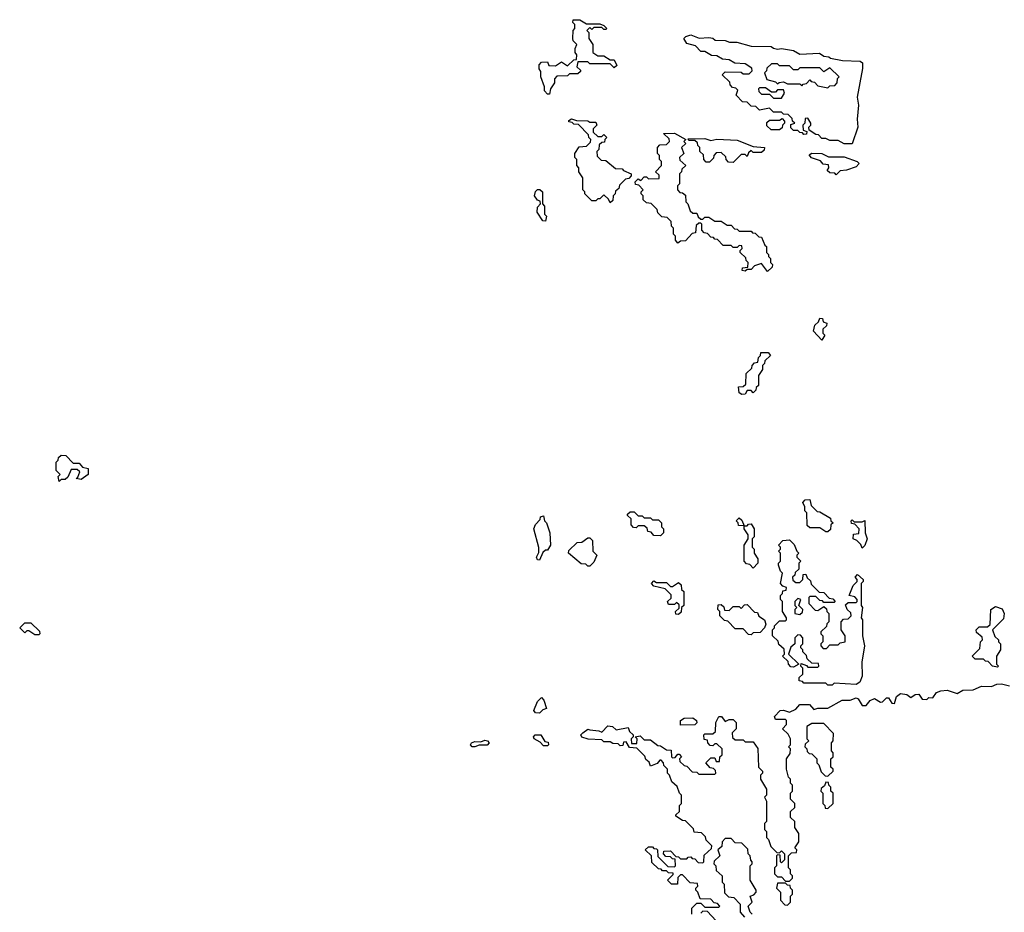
# Model space of a CAD drawing. Extents: x 2708302 to 2968450, y 494490 to 722710.
# Tile 149 of 256: x 2816910 to 2821789, y 673225 to 677648. Entities that reach past the tile are written whole.
import ezdxf

# ---------------------------------------------------------------- set-up
doc = ezdxf.new("R2010")
doc.units = 0

msp = doc.modelspace()

# ---------------------------------------------------------------- linework, layer by layer
at = {"layer": '0CON20XD'}
for points in [[(2819535, 677280), (2819525, 677280), (2819510, 677295), (2819510, 677315), (2819492.5, 677365), (2819491.7, 677391.7), (2819483.3, 677405), (2819484, 677425), (2819495, 677437.5), (2819525, 677440), (2819531.7, 677421.7), (2819565, 677420), (2819595, 677440), (2819625, 677420), (2819655, 677450), (2819668.3, 677451.7), (2819670, 677475), (2819662.5, 677485), (2819662.5, 677505), (2819670, 677525), (2819653, 677543), (2819650, 677555), (2819652.5, 677595), (2819660, 677605), (2819660, 677625), (2819650, 677635), (2819651.7, 677648.3), (2819685, 677647.5), (2819718.3, 677628.3), (2819785, 677627.5), (2819805, 677620), (2819820, 677605), (2819815, 677600), (2819805, 677600), (2819795, 677610), (2819755, 677610), (2819745, 677600), (2819735, 677610), (2819720, 677595), (2819730, 677585), (2819730, 677555), (2819750, 677525), (2819750, 677485), (2819775, 677470), (2819805, 677470), (2819835, 677450), (2819855, 677450), (2819868.3, 677421.7), (2819855, 677410), (2819835, 677430), (2819735, 677430), (2819725, 677440), (2819675, 677440), (2819670, 677415), (2819688.3, 677398.3), (2819688.3, 677391.7), (2819675, 677380), (2819635, 677380), (2819625, 677370), (2819571.7, 677368.3), (2819560, 677355), (2819560, 677335), (2819540, 677305), (2819535, 677280)], [(2821035, 677033.3), (2820995, 677033.3), (2820965, 677050), (2820925, 677050), (2820905, 677060), (2820885, 677060), (2820868.3, 677078.3), (2820855, 677080), (2820821.7, 677101.7), (2820820, 677115), (2820830, 677125), (2820830, 677135), (2820815, 677160), (2820801.7, 677158.3), (2820800, 677135), (2820790, 677125), (2820791.7, 677101.7), (2820810, 677095), (2820808.3, 677081.7), (2820795, 677080), (2820788.3, 677088.3), (2820775, 677090), (2820765, 677100), (2820745, 677100), (2820731.7, 677111.7), (2820731.7, 677128.3), (2820750, 677135), (2820740, 677145), (2820738.3, 677158.3), (2820718.3, 677178.3), (2820695, 677180), (2820685, 677190), (2820645, 677190), (2820625, 677210), (2820575, 677200), (2820558.3, 677218.3), (2820535, 677220), (2820515, 677240), (2820491.7, 677241.7), (2820460, 677275), (2820468.3, 677298.3), (2820458.3, 677308.3), (2820441.7, 677311.7), (2820430, 677325), (2820428.3, 677338.3), (2820390, 677375), (2820405, 677390), (2820485, 677387.5), (2820495, 677380), (2820525, 677380), (2820540, 677395), (2820538.3, 677408.3), (2820505, 677430), (2820453, 677433), (2820425, 677450), (2820393, 677453), (2820365, 677470), (2820338.3, 677471.7), (2820305, 677490), (2820285, 677490), (2820258.3, 677518.3), (2820215, 677530), (2820200, 677555), (2820210, 677565), (2820235, 677572.5), (2820277.5, 677557.5), (2820325, 677560), (2820345, 677556.2), (2820356.7, 677546.7), (2820405, 677546), (2820427, 677537), (2820463.8, 677536.2), (2820535, 677516.7), (2820633.8, 677516.2), (2820645, 677506.7), (2820665, 677502.5), (2820684.1, 677505.9), (2820745, 677496.2), (2820775, 677477.5), (2820873, 677483), (2820895, 677467.5), (2820920, 677465), (2820928.3, 677458.3), (2820986.7, 677446.7), (2821075, 677442.5), (2821085.8, 677435), (2821085.9, 677405.9), (2821060, 677265), (2821065.7, 677224.3), (2821059.2, 677155), (2821063.6, 677116.4), (2821035, 677033.3)], [(2820915, 677310), (2820925, 677320), (2820948.3, 677321.7), (2820960, 677335), (2820963, 677357), (2820970, 677365), (2820925, 677410), (2820895, 677390), (2820875, 677410), (2820775, 677410), (2820765, 677400), (2820745, 677400), (2820725, 677420), (2820675, 677420), (2820665, 677430), (2820635, 677430), (2820611.7, 677408.3), (2820610, 677395), (2820600, 677385), (2820611.7, 677351.7), (2820655, 677340), (2820665, 677330), (2820673, 677337), (2820695, 677340), (2820715, 677330), (2820775, 677330), (2820785, 677320), (2820791.7, 677328.3), (2820808.3, 677331.7), (2820825, 677350), (2820831.7, 677341.7), (2820848.3, 677338.3), (2820865, 677320), (2820915, 677310)], [(2820685, 677260), (2820700, 677285), (2820695, 677300), (2820665, 677300), (2820655, 677290), (2820635, 677290), (2820605, 677310), (2820575, 677310), (2820570, 677305), (2820571.7, 677291.7), (2820585, 677280), (2820625, 677280), (2820645, 677260), (2820685, 677260)], [(2819835, 676740), (2819828.3, 676758.3), (2819805, 676780), (2819785, 676760), (2819775, 676760), (2819765, 676750), (2819745, 676750), (2819710, 676785), (2819710, 676795), (2819700, 676805), (2819700, 676865), (2819680, 676895), (2819680, 676915), (2819670, 676925), (2819670, 676955), (2819660, 676965), (2819660, 676985), (2819681.7, 677018.3), (2819718.3, 677021.7), (2819738.3, 677041.7), (2819740, 677055), (2819730, 677065), (2819728.3, 677078.3), (2819678.3, 677128.3), (2819655, 677130), (2819648.3, 677138.3), (2819631.7, 677141.7), (2819631.7, 677148.3), (2819645, 677157.5), (2819668.3, 677148.3), (2819725, 677147.5), (2819735, 677140), (2819765, 677140), (2819770, 677125), (2819751.7, 677108.3), (2819751.7, 677091.7), (2819775, 677070), (2819795, 677070), (2819805, 677080), (2819820, 677065), (2819810, 677055), (2819808.3, 677041.7), (2819795, 677040), (2819781.7, 677028.3), (2819780, 677005), (2819770, 676995), (2819771.7, 676971.7), (2819791.7, 676951.7), (2819815, 676950), (2819861.7, 676911.7), (2819895, 676910), (2819901.7, 676901.7), (2819940, 676885), (2819940, 676875), (2819928.3, 676861.7), (2819911.7, 676858.3), (2819881.7, 676828.3), (2819878.3, 676811.7), (2819861.7, 676798.3), (2819860, 676785), (2819850, 676775), (2819848.3, 676751.7), (2819835, 676740)], [(2820675, 677102.5), (2820633, 677103), (2820611.7, 677121.7), (2820611.7, 677138.3), (2820625, 677150), (2820675, 677150), (2820688.3, 677158.3), (2820700, 677145), (2820700, 677135), (2820690, 677125), (2820688.3, 677111.7), (2820675, 677102.5)], [(2820615, 676400), (2820585, 676440), (2820551.7, 676428.3), (2820535, 676410), (2820515, 676410), (2820505, 676402.5), (2820490, 676405), (2820491.7, 676418.3), (2820518.3, 676421.7), (2820520, 676445), (2820510, 676455), (2820508.3, 676468.3), (2820480, 676495), (2820480, 676505), (2820490, 676515), (2820488.3, 676528.3), (2820475, 676530), (2820465, 676520), (2820445, 676520), (2820435, 676530), (2820395, 676530), (2820368.3, 676558.3), (2820355, 676560), (2820348.3, 676568.3), (2820335, 676570), (2820318.3, 676588.3), (2820301.7, 676591.7), (2820290, 676605), (2820290, 676635), (2820285, 676640), (2820275, 676640), (2820261.7, 676628.3), (2820258.3, 676591.7), (2820241.7, 676588.3), (2820208.3, 676551.7), (2820185, 676550), (2820171.7, 676541.7), (2820160, 676555), (2820160, 676575), (2820150, 676585), (2820150, 676615), (2820140, 676625), (2820138.3, 676648.3), (2820118.3, 676668.3), (2820091.7, 676671.7), (2820071.7, 676691.7), (2820068.3, 676708.3), (2820038.3, 676738.3), (2820015, 676740), (2820000, 676755), (2820000, 676775), (2819990, 676785), (2819990, 676795), (2820000, 676805), (2819978.3, 676828.3), (2819961.7, 676831.7), (2819960, 676845), (2819975, 676860), (2819988.3, 676851.7), (2820005, 676870), (2820015, 676870), (2820025, 676860), (2820078.3, 676861.7), (2820078.3, 676878.3), (2820060, 676895), (2820090, 676925), (2820090, 676945), (2820080, 676955), (2820080, 676975), (2820070, 676985), (2820070, 677015), (2820081.7, 677028.3), (2820115, 677030), (2820130, 677045), (2820128.3, 677058.3), (2820100, 677085), (2820155, 677086.2), (2820210, 677055), (2820200, 677045), (2820210, 677035), (2820190, 677015), (2820200, 676985), (2820180, 676965), (2820181.7, 676951.7), (2820210, 676925), (2820191.7, 676908.3), (2820190, 676895), (2820180, 676885), (2820180, 676835), (2820170, 676825), (2820170, 676805), (2820181.7, 676791.7), (2820195, 676790), (2820208.3, 676778.3), (2820210, 676745), (2820220, 676735), (2820231.7, 676701.7), (2820245, 676690), (2820265, 676690), (2820271.7, 676671.7), (2820285, 676660), (2820295, 676660), (2820305, 676670), (2820325, 676670), (2820355, 676650), (2820385, 676650), (2820415, 676630), (2820435, 676630), (2820451.7, 676611.7), (2820465, 676610), (2820475, 676600), (2820535, 676600), (2820541.7, 676591.7), (2820555, 676590), (2820571.7, 676571.7), (2820585, 676570), (2820601.7, 676531.7), (2820610, 676525), (2820610, 676495), (2820620, 676485), (2820620, 676475), (2820630, 676465), (2820630, 676445), (2820640, 676435), (2820638.3, 676421.7), (2820615, 676400)], [(2820445, 676940), (2820421.7, 676941.7), (2820410, 676955), (2820408.3, 676968.3), (2820385, 676990), (2820361.7, 676988.3), (2820350, 676975), (2820348.3, 676961.7), (2820328.3, 676941.7), (2820311.7, 676941.7), (2820300, 676955), (2820298.3, 676978.3), (2820280, 676995), (2820280, 677015), (2820270, 677025), (2820268.3, 677038.3), (2820255, 677050), (2820225, 677050), (2820221.7, 677058.3), (2820305, 677060), (2820335, 677050), (2820365, 677056.2), (2820465, 677050.8), (2820545, 677020), (2820600, 677015), (2820598.3, 677001.7), (2820585, 676990), (2820545, 676990), (2820535, 677000), (2820521.7, 676988.3), (2820515, 676970), (2820505, 676980), (2820485, 676980), (2820445, 676940)], [(2820955, 676880), (2820948.3, 676888.3), (2820925, 676890), (2820911.7, 676901.7), (2820920, 676915), (2820918.3, 676928.3), (2820891.7, 676931.7), (2820878.3, 676948.3), (2820833, 676963), (2820821.7, 676978.3), (2820835, 676986.7), (2820885, 676985.7), (2820918.3, 676968.3), (2820995, 676968), (2821060, 676945), (2821070, 676935), (2821055, 676920), (2821007, 676903), (2820975, 676900), (2820955, 676880)], [(2819515, 676650), (2819501.7, 676651.7), (2819473.8, 676695), (2819475, 676720), (2819490, 676735), (2819488.3, 676748.3), (2819475, 676753.3), (2819461.4, 676775), (2819465, 676797.5), (2819475, 676806.2), (2819486.7, 676806.7), (2819500, 676795), (2819500, 676735), (2819510, 676725), (2819510, 676685), (2819520, 676675), (2819515, 676650)], [(2820885, 676060), (2820842.5, 676105), (2820850, 676135), (2820868.3, 676151.7), (2820875, 676170), (2820888.3, 676168.3), (2820891.7, 676151.7), (2820910, 676145), (2820908.3, 676131.7), (2820890, 676115), (2820890, 676095), (2820900, 676085), (2820885, 676060)], [(2820488.3, 675791.7), (2820475, 675800), (2820471.7, 675828.3), (2820495, 675830), (2820508.3, 675841.7), (2820510, 675895), (2820538.3, 675921.7), (2820540, 675935), (2820551.7, 675948.3), (2820568.3, 675951.7), (2820570, 675975), (2820580, 675985), (2820581.7, 675998.3), (2820618.3, 675998.3), (2820630, 675985), (2820601.7, 675958.3), (2820600, 675945), (2820590, 675935), (2820590, 675915), (2820570, 675885), (2820570, 675835), (2820560, 675825), (2820558.3, 675811.7), (2820545, 675800), (2820535, 675810), (2820515, 675810), (2820505, 675792.5), (2820488.3, 675791.7)], [(2817105, 675360), (2817100, 675385), (2817110, 675395), (2817090, 675415), (2817090, 675455), (2817100, 675465), (2817101.7, 675478.3), (2817115, 675490), (2817138.3, 675488.3), (2817175, 675450), (2817205, 675450), (2817221.7, 675431.7), (2817250, 675425), (2817250, 675395), (2817215, 675370), (2817190, 675375), (2817198.3, 675381.7), (2817208.3, 675408.3), (2817195, 675420), (2817165, 675420), (2817148.3, 675381.7), (2817135, 675370), (2817115, 675370), (2817105, 675360)], [(2820915, 675110), (2820905, 675110), (2820875, 675130), (2820825, 675130), (2820811.7, 675141.7), (2820810, 675205), (2820800, 675215), (2820800, 675235), (2820790, 675255), (2820801.7, 675268.3), (2820825, 675270), (2820831.7, 675241.7), (2820861.7, 675211.7), (2820875, 675210), (2820928.3, 675178.3), (2820930, 675165), (2820940, 675155), (2820930, 675145), (2820928.3, 675121.7), (2820915, 675110)], [(2819485, 674970), (2819475, 674972.5), (2819470, 674985), (2819482.5, 675007.5), (2819483, 675033), (2819458, 675125), (2819465, 675146.7), (2819488.3, 675171.7), (2819490, 675185), (2819505, 675190), (2819510, 675165), (2819520, 675155), (2819537.5, 675105), (2819540, 675045), (2819525, 675020), (2819515, 675020), (2819501.7, 675008.3), (2819485, 674970)], [(2820085, 675090), (2820051.7, 675091.7), (2820038.3, 675108.3), (2820021.7, 675111.7), (2820018.3, 675128.3), (2820005, 675140), (2819975, 675140), (2819965, 675130), (2819951.7, 675131.7), (2819940, 675145), (2819940, 675175), (2819921.7, 675191.7), (2819921.7, 675198.3), (2819935, 675210), (2819955, 675210), (2819975, 675190), (2819995, 675190), (2820005, 675180), (2820035, 675180), (2820045, 675170), (2820075, 675170), (2820090, 675155), (2820090, 675135), (2820100, 675125), (2820100, 675105), (2820085, 675090)], [(2820545, 674930), (2820528.3, 674948.3), (2820511.7, 674951.7), (2820500, 674965), (2820500, 675045), (2820520, 675075), (2820520, 675095), (2820500, 675125), (2820500, 675140), (2820471.7, 675141.7), (2820470, 675155), (2820460, 675165), (2820475, 675180), (2820488.3, 675168.3), (2820500, 675140), (2820515, 675140), (2820521.7, 675148.3), (2820535, 675150), (2820550, 675125), (2820550, 675085), (2820540, 675075), (2820540, 675035), (2820550, 675025), (2820550, 675005), (2820567, 674977), (2820567.5, 674955), (2820545, 674930)], [(2821085, 675030), (2821078.3, 675048.3), (2821058.3, 675068.3), (2821040, 675075), (2821041.7, 675098.3), (2821068.3, 675101.7), (2821070, 675125), (2821048.3, 675148.3), (2821031.7, 675151.7), (2821030, 675165), (2821035, 675170), (2821045, 675160), (2821085, 675160), (2821097, 675167), (2821100, 675105), (2821110, 675075), (2821097, 675043), (2821085, 675030)], [(2819735, 674940), (2819725, 674940), (2819715, 674950), (2819691.7, 674951.7), (2819630, 675005), (2819631.7, 675018.3), (2819671.7, 675058.3), (2819695, 675060), (2819725, 675080), (2819735, 675080), (2819748.3, 675068.3), (2819750, 675015), (2819770, 674995), (2819755, 674960), (2819735, 674940)], [(2820935, 674350), (2820915, 674350), (2820905, 674360), (2820795, 674360), (2820788.3, 674368.3), (2820771.7, 674371.7), (2820771.7, 674388.3), (2820790, 674405), (2820790, 674435), (2820780, 674445), (2820781.7, 674458.3), (2820808.3, 674448.3), (2820815, 674440), (2820865, 674440), (2820870, 674445), (2820868.3, 674458.3), (2820835, 674460), (2820811.7, 674481.7), (2820808.3, 674498.3), (2820790, 674515), (2820790, 674525), (2820780, 674535), (2820780, 674545), (2820790, 674555), (2820790, 674585), (2820778.3, 674598.3), (2820765, 674600), (2820750, 674585), (2820750, 674555), (2820731.7, 674538.3), (2820720, 674505), (2820770, 674455), (2820745, 674440), (2820731.7, 674441.7), (2820720, 674455), (2820718.3, 674468.3), (2820690, 674495), (2820700, 674505), (2820698.3, 674528.3), (2820671.7, 674551.7), (2820668.3, 674568.3), (2820640, 674595), (2820640, 674625), (2820650, 674635), (2820650, 674645), (2820675, 674670), (2820705, 674670), (2820710, 674675), (2820710, 674685), (2820690, 674715), (2820690, 674765), (2820680, 674775), (2820680, 674795), (2820690, 674805), (2820691.7, 674818.3), (2820708.3, 674821.7), (2820710, 674835), (2820691.7, 674841.7), (2820680, 674855), (2820690, 674905), (2820680, 674915), (2820670, 674945), (2820670, 674955), (2820680, 674965), (2820680, 675005), (2820670, 675015), (2820680, 675025), (2820680, 675035), (2820670, 675045), (2820691.7, 675068.3), (2820725, 675070), (2820748.3, 675048.3), (2820760, 675015), (2820770, 675005), (2820760, 674995), (2820760, 674985), (2820780, 674965), (2820770, 674955), (2820770, 674925), (2820751.7, 674908.3), (2820750, 674895), (2820740, 674885), (2820741.7, 674871.7), (2820755, 674860), (2820775, 674860), (2820790, 674875), (2820791.7, 674898.3), (2820805, 674900), (2820811.7, 674881.7), (2820828.3, 674868.3), (2820831.7, 674851.7), (2820871.7, 674811.7), (2820895, 674810), (2820921.7, 674781.7), (2820938.3, 674778.3), (2820950, 674765), (2820945, 674760), (2820895, 674760), (2820888.3, 674768.3), (2820875, 674770), (2820855, 674790), (2820825, 674790), (2820820, 674785), (2820820, 674755), (2820851.7, 674721.7), (2820865, 674720), (2820895, 674740), (2820908.3, 674728.3), (2820910, 674715), (2820920, 674705), (2820920, 674665), (2820910, 674655), (2820908.3, 674641.7), (2820880, 674615), (2820880, 674605), (2820890, 674595), (2820890, 674565), (2820880, 674555), (2820880, 674545), (2820891.7, 674531.7), (2820908.3, 674531.7), (2820925, 674550), (2820965, 674550), (2820975, 674560), (2821000, 674565), (2821000, 674595), (2820980, 674625), (2820980, 674665), (2820991.7, 674678.3), (2821015, 674680), (2821030, 674695), (2821028.3, 674708.3), (2821010, 674725), (2821001.7, 674748.3), (2821015, 674760), (2821055, 674760), (2821060, 674765), (2821060, 674775), (2821048.3, 674788.3), (2821020, 674795), (2821040, 674845), (2821060, 674865), (2821060, 674875), (2821050, 674885), (2821061.7, 674898.3), (2821090, 674875), (2821090, 674865), (2821080, 674855), (2821080, 674745), (2821086.7, 674735), (2821080, 674685), (2821086.7, 674675), (2821086.2, 674595), (2821095.8, 674545), (2821083.3, 674465), (2821083.8, 674395), (2821073.3, 674365), (2821055, 674354), (2820945, 674360), (2820935, 674350)], [(2820175, 674700), (2820161.7, 674701.7), (2820160, 674715), (2820178.3, 674731.7), (2820178.3, 674748.3), (2820165, 674760), (2820155, 674750), (2820125, 674750), (2820120, 674765), (2820138.3, 674781.7), (2820138.3, 674798.3), (2820108.3, 674828.3), (2820051.7, 674841.7), (2820040, 674855), (2820051.7, 674868.3), (2820065, 674860), (2820115, 674860), (2820135, 674840), (2820145, 674840), (2820175, 674860), (2820188.3, 674848.3), (2820190, 674825), (2820200, 674815), (2820200, 674745), (2820190, 674735), (2820188.3, 674711.7), (2820175, 674700)], [(2820775, 674700), (2820788.3, 674711.7), (2820790, 674725), (2820770, 674745), (2820780, 674775), (2820765, 674780), (2820750, 674765), (2820750, 674745), (2820760, 674735), (2820750, 674725), (2820750, 674705), (2820775, 674700)], [(2820535, 674600), (2820521.7, 674601.7), (2820495, 674630), (2820455, 674630), (2820418.3, 674668.3), (2820401.7, 674671.7), (2820380, 674695), (2820380, 674715), (2820370, 674725), (2820371.7, 674748.3), (2820385, 674750), (2820398.3, 674738.3), (2820401.7, 674721.7), (2820425, 674720), (2820445, 674740), (2820475, 674740), (2820485, 674730), (2820501.7, 674748.3), (2820515, 674750), (2820551.7, 674711.7), (2820565, 674710), (2820571.7, 674691.7), (2820600, 674675), (2820607, 674653), (2820600, 674635), (2820578.3, 674611.7), (2820545, 674610), (2820535, 674600)], [(2821755, 674440), (2821730, 674445), (2821708.3, 674468.3), (2821695, 674470), (2821685, 674480), (2821645, 674480), (2821630, 674495), (2821668.3, 674531.7), (2821670, 674565), (2821680, 674575), (2821678.3, 674588.3), (2821651.7, 674611.7), (2821650, 674625), (2821665, 674640), (2821705, 674640), (2821718.3, 674651.7), (2821722.5, 674725), (2821745, 674740), (2821778.3, 674728.3), (2821787.5, 674705), (2821785, 674680), (2821730, 674625), (2821741.7, 674591.7), (2821760, 674575), (2821760, 674565), (2821770, 674555), (2821770, 674525), (2821750, 674495), (2821750, 674455), (2821760, 674445), (2821755, 674440)], [(2817005, 674600), (2816985, 674600), (2816955, 674620), (2816945, 674620), (2816935, 674610), (2816910, 674635), (2816935, 674660), (2816965, 674660), (2817008.3, 674618.3), (2817010, 674605), (2817005, 674600)], [(2820240, 673215), (2820240, 673245), (2820265, 673270), (2820285, 673270), (2820305, 673250), (2820375, 673250), (2820380, 673255), (2820368.3, 673268.3), (2820351.7, 673271.7), (2820335, 673290), (2820281.7, 673291.7), (2820270, 673325), (2820260, 673335), (2820260, 673345), (2820270, 673355), (2820268.3, 673368.3), (2820231.7, 673371.7), (2820195, 673410), (2820185, 673410), (2820171.7, 673398.3), (2820170, 673365), (2820140, 673365), (2820120, 673385), (2820148.3, 673411.7), (2820148.3, 673418.3), (2820125, 673420), (2820115, 673430), (2820095, 673430), (2820088.3, 673438.3), (2820075, 673440), (2820041.7, 673471.7), (2820040, 673505), (2820010, 673535), (2820025, 673550), (2820045, 673550), (2820051.7, 673541.7), (2820065, 673540), (2820070, 673535), (2820071.7, 673501.7), (2820121.7, 673451.7), (2820155, 673450), (2820160, 673455), (2820158.3, 673488.3), (2820145, 673490), (2820135, 673500), (2820111.7, 673501.7), (2820100, 673515), (2820101.7, 673528.3), (2820135, 673530), (2820161.7, 673501.7), (2820175, 673500), (2820185, 673490), (2820215, 673490), (2820221.7, 673498.3), (2820235, 673500), (2820241.7, 673491.7), (2820255, 673490), (2820271.7, 673471.7), (2820295, 673470), (2820300, 673475), (2820301.7, 673508.3), (2820338.3, 673541.7), (2820340, 673555), (2820311.7, 673581.7), (2820308.3, 673598.3), (2820288.3, 673618.3), (2820251.7, 673621.7), (2820248.3, 673638.3), (2820208.3, 673678.3), (2820195, 673680), (2820161.7, 673701.7), (2820161.7, 673708.3), (2820180, 673725), (2820180, 673755), (2820190, 673765), (2820190, 673805), (2820180, 673815), (2820168.3, 673848.3), (2820141.7, 673871.7), (2820130, 673905), (2820120, 673915), (2820120, 673935), (2820101.7, 673951.7), (2820100, 673965), (2820088.3, 673978.3), (2820081.7, 673978.3), (2820068.3, 673961.7), (2820035, 673950), (2820028.3, 673968.3), (2820011.7, 673981.7), (2820008.3, 673998.3), (2819968.3, 674038.3), (2819931.7, 674041.7), (2819915, 674070), (2819901.7, 674068.3), (2819898.3, 674051.7), (2819885, 674050), (2819875, 674060), (2819848.3, 674061.7), (2819835, 674070), (2819805, 674070), (2819795, 674080), (2819727, 674083), (2819695, 674092.5), (2819690, 674105), (2819700, 674115), (2819725, 674131.9), (2819735, 674129.4), (2819780, 674125), (2819795, 674117.5), (2819825, 674148.5), (2819848, 674145), (2819865, 674130), (2819925, 674140), (2819931.7, 674121.7), (2819950, 674105), (2819950, 674095), (2819940, 674085), (2819941.7, 674061.7), (2819968.3, 674061.7), (2819970, 674085), (2819960, 674095), (2819985, 674100), (2820005, 674080), (2820035, 674080), (2820071.7, 674051.7), (2820085, 674050), (2820115, 674030), (2820138.3, 674028.3), (2820140, 673995), (2820145, 673990), (2820158.3, 673991.7), (2820171.7, 674008.3), (2820178.3, 674008.3), (2820190, 673995), (2820180, 673985), (2820181.7, 673971.7), (2820201.7, 673951.7), (2820215, 673950), (2820241.7, 673921.7), (2820265, 673920), (2820275, 673910), (2820355, 673910), (2820360, 673915), (2820358.3, 673928.3), (2820348.3, 673938.3), (2820331.7, 673941.7), (2820310, 673965), (2820335, 673990), (2820355, 673990), (2820361.7, 673971.7), (2820378.3, 673971.7), (2820380, 673995), (2820390, 674005), (2820390, 674035), (2820365, 674060), (2820355, 674060), (2820345, 674050), (2820331.7, 674051.7), (2820320, 674065), (2820318.3, 674078.3), (2820301.7, 674081.7), (2820300, 674105), (2820305, 674110), (2820345, 674110), (2820358.3, 674121.7), (2820360, 674165), (2820375, 674195.7), (2820387.5, 674195), (2820405, 674170), (2820425, 674180), (2820445, 674180), (2820460, 674165), (2820460, 674135), (2820440, 674115), (2820441.7, 674091.7), (2820455, 674080), (2820495, 674080), (2820505, 674070), (2820545, 674070), (2820567, 674037), (2820570, 673945), (2820590, 673925), (2820590, 673915), (2820580, 673905), (2820580, 673885), (2820610, 673835), (2820610, 673805), (2820600, 673795), (2820610, 673775), (2820610, 673675), (2820600, 673665), (2820600, 673635), (2820610, 673625), (2820610, 673595), (2820620, 673585), (2820631.7, 673551.7), (2820661.7, 673521.7), (2820675, 673520), (2820685, 673530), (2820700, 673515), (2820700, 673485), (2820685, 673470), (2820680, 673475), (2820678.3, 673508.3), (2820665, 673510), (2820660, 673505), (2820660, 673455), (2820650, 673445), (2820650, 673415), (2820665, 673400), (2820685, 673400), (2820705, 673380), (2820725, 673380), (2820740, 673395), (2820740, 673405), (2820730, 673415), (2820730, 673435), (2820720, 673445), (2820720, 673505), (2820735, 673520), (2820758.3, 673521.7), (2820760, 673535), (2820750, 673545), (2820770, 673575), (2820770, 673615), (2820750, 673645), (2820750, 673675), (2820730, 673695), (2820730, 673725), (2820750, 673745), (2820750, 673765), (2820730, 673785), (2820730, 673815), (2820740, 673825), (2820740, 673855), (2820730, 673865), (2820730, 673885), (2820720, 673895), (2820710, 673935), (2820710, 673985), (2820728.3, 674011.7), (2820730, 674035), (2820720, 674045), (2820730, 674055), (2820730, 674085), (2820718.3, 674108.3), (2820690, 674135), (2820710, 674155), (2820710, 674175), (2820705, 674180), (2820655, 674180), (2820650, 674195), (2820677.5, 674225), (2820695, 674227.5), (2820725, 674216.2), (2820755, 674231.2), (2820775.5, 674254.5), (2820824.3, 674254.3), (2820845, 674230), (2820865, 674236.7), (2820913.8, 674236.2), (2820985, 674275.7), (2821025, 674275.6), (2821055, 674288.1), (2821065, 674283.3), (2821085, 674250), (2821105, 674250), (2821123.3, 674275), (2821145, 674284.2), (2821175, 674266.2), (2821185, 674267.5), (2821205, 674287.1), (2821215, 674287.5), (2821231.7, 674261.7), (2821245, 674260), (2821254.2, 674295), (2821275, 674308.5), (2821306.2, 674305), (2821325, 674290), (2821347.5, 674305), (2821365, 674305.6), (2821381.7, 674281.7), (2821405, 674280), (2821415, 674290), (2821435, 674287.5), (2821452.5, 674315), (2821475, 674323.1), (2821505, 674325.4), (2821555, 674310), (2821582.5, 674325), (2821635, 674326.9), (2821675, 674345.4), (2821725, 674343.3), (2821751.2, 674355), (2821775, 674357.3), (2821815, 674348)], [(2819485, 674212.5), (2819465, 674213.3), (2819457.5, 674225), (2819475, 674270), (2819495, 674290), (2819507, 674277), (2819520, 674235), (2819501.7, 674228.3), (2819485, 674212.5)], [(2820185, 674152.5), (2820183.8, 674175), (2820202.7, 674187.3), (2820245, 674189.1), (2820264.2, 674175), (2820266, 674164), (2820255, 674153.8), (2820185, 674152.5)], [(2820915, 673900), (2820940, 673925), (2820940, 673935), (2820930, 673945), (2820930, 673985), (2820940, 673995), (2820940, 674015), (2820932.5, 674025), (2820932.5, 674065), (2820940, 674075), (2820941.7, 674111.7), (2820895, 674160), (2820835, 674160), (2820810, 674145), (2820810, 674085), (2820820, 674075), (2820801.7, 674058.3), (2820800, 674045), (2820810, 674035), (2820811.7, 674021.7), (2820821.7, 674011.7), (2820835, 674010), (2820860, 673985), (2820860, 673965), (2820870, 673955), (2820881.7, 673921.7), (2820901.7, 673901.7), (2820915, 673900)], [(2819525, 674050), (2819505, 674050), (2819488.3, 674068.3), (2819460, 674085), (2819456.7, 674095), (2819464.2, 674105), (2819492, 674105), (2819511.7, 674071.7), (2819528.3, 674068.3), (2819530, 674055), (2819525, 674050)], [(2819165, 674044.2), (2819152.5, 674045), (2819143.8, 674055), (2819148.8, 674065), (2819165, 674071.1), (2819195, 674069.2), (2819215, 674077.3), (2819228, 674075), (2819235.8, 674065), (2819226.5, 674053.5), (2819186, 674054), (2819165, 674044.2)], [(2820915, 673740), (2820940, 673765), (2820940, 673815), (2820930, 673825), (2820930, 673845), (2820920, 673855), (2820918.3, 673868.3), (2820905, 673870), (2820898.3, 673851.7), (2820881.7, 673838.3), (2820880, 673825), (2820890, 673815), (2820890, 673765), (2820900, 673755), (2820901.7, 673741.7), (2820915, 673740)], [(2820540, 673215), (2820530, 673225), (2820520, 673255), (2820540, 673275), (2820530, 673305), (2820548.3, 673311.7), (2820560, 673325), (2820560, 673335), (2820530, 673385), (2820530, 673455), (2820540, 673465), (2820540, 673475), (2820533, 673483), (2820530, 673505), (2820520, 673515), (2820518.3, 673538.3), (2820488.3, 673568.3), (2820455, 673570), (2820435, 673590), (2820405, 673590), (2820390, 673575), (2820388.3, 673551.7), (2820370, 673535), (2820380, 673505), (2820351.7, 673478.3), (2820350, 673465), (2820360, 673455), (2820361.7, 673431.7), (2820390, 673405), (2820390, 673375), (2820400, 673365), (2820401.7, 673321.7), (2820421.7, 673301.7), (2820448.3, 673298.3), (2820480, 673265), (2820480, 673225), (2820501.7, 673201.7)], [(2820715, 673260), (2820730, 673275), (2820730, 673305), (2820740, 673315), (2820740, 673335), (2820730, 673345), (2820728.3, 673358.3), (2820715, 673360), (2820705, 673370), (2820665, 673370), (2820660, 673345), (2820680, 673325), (2820680, 673285), (2820701.7, 673261.7), (2820715, 673260)], [(2820360, 673185), (2820318.3, 673228.3), (2820295, 673230), (2820285, 673220)]]:
    msp.add_lwpolyline(points, dxfattribs=at)

doc.saveas('drawing.dxf')
